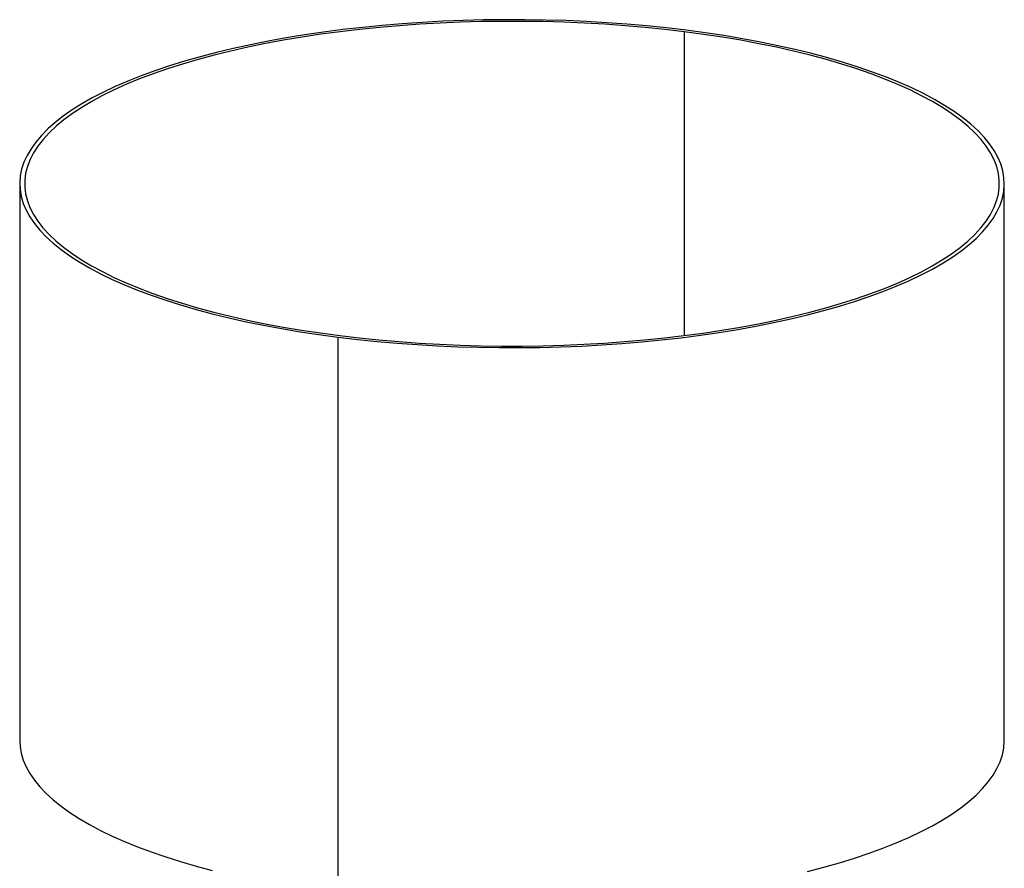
# Paper-space layout '_Dimétrica' of a CAD drawing. Header units: millimetres. Extents: x -524 to -124, y -602 to 112.
# Tile 2 of 2: x -524 to -124, y -233 to 112. Entities that reach past the tile are written whole.
import ezdxf

# ---------------------------------------------------------------- set-up
doc = ezdxf.new("R2010")
doc.units = ezdxf.units.MM

psp = doc.layouts.new('_Dimétrica')

# ---------------------------------------------------------------- linework, layer by layer
at = {"color": 8, "linetype": 'Continuous', "lineweight": 25}
psp.add_line((-253.86, 106.92), (-253.86, -16.55), dxfattribs=at)
at = {"color": 7, "linetype": 'Continuous', "lineweight": 25}
for p, q in [((-523.87, 45.18), (-523.87, -181.09)), ((-123.87, -181.09), (-123.87, 45.18)), ((-394.58, -17.18), (-394.58, -243.45))]:
    psp.add_line(p, q, dxfattribs=at)
at = {"color": 7, "linetype": 'Continuous', "lineweight": 25, "flags": 128}
for points in [[(-253.16, 107.54), (-261.05, 108.48), (-269.06, 109.3), (-277.16, 110.01), (-285.35, 110.6), (-293.6, 111.08), (-301.9, 111.45), (-310.25, 111.7), (-318.62, 111.83), (-326.99, 111.84), (-335.36, 111.74), (-343.72, 111.52), (-352.03, 111.19), (-360.3, 110.74), (-368.5, 110.17), (-376.63, 109.49), (-384.66, 108.7), (-392.58, 107.79), (-400.39, 106.78), (-408.06, 105.66), (-415.58, 104.43), (-422.95, 103.1), (-430.13, 101.66), (-437.14, 100.13), (-443.94, 98.5), (-450.53, 96.78), (-456.9, 94.96), (-463.04, 93.06), (-468.93, 91.08), (-474.57, 89.01), (-479.94, 86.87), (-485.04, 84.66), (-489.86, 82.37), (-494.39, 80.02), (-498.61, 77.61), (-502.53, 75.14), (-506.14, 72.62), (-509.43, 70.05), (-512.39, 67.44), (-515.02, 64.79), (-517.32, 62.11), (-519.27, 59.39), (-520.89, 56.65), (-522.15, 53.89), (-523.07, 51.12), (-523.65, 48.33), (-523.87, 45.54), (-523.73, 42.75), (-523.25, 39.96), (-522.42, 37.18), (-521.24, 34.42), (-519.72, 31.67), (-517.85, 28.95), (-515.64, 26.25), (-513.09, 23.59), (-510.21, 20.97), (-507.01, 18.39), (-503.48, 15.86), (-499.64, 13.38), (-495.49, 10.95), (-491.04, 8.59), (-486.29, 6.29), (-481.27, 4.05), (-475.96, 1.89), (-470.39, -0.19), (-464.56, -2.2), (-458.48, -4.12), (-452.17, -5.96), (-445.63, -7.7), (-438.88, -9.36), (-431.93, -10.91), (-424.79, -12.37), (-417.47, -13.73), (-409.99, -14.99), (-402.35, -16.14), (-394.58, -17.18)], [(-253.86, 106.92), (-261.79, 107.86), (-269.82, 108.68), (-277.96, 109.39), (-286.17, 109.98), (-294.46, 110.45), (-302.79, 110.81), (-311.17, 111.05), (-319.56, 111.17), (-327.97, 111.17), (-336.37, 111.05), (-344.74, 110.82), (-353.08, 110.46), (-361.37, 109.99), (-369.58, 109.4), (-377.72, 108.7), (-385.76, 107.88), (-393.68, 106.94), (-401.48, 105.9), (-409.14, 104.75), (-416.65, 103.49), (-423.99, 102.12), (-431.15, 100.66), (-438.12, 99.09), (-444.88, 97.42), (-451.42, 95.66), (-457.73, 93.81), (-463.8, 91.88), (-469.62, 89.85), (-475.18, 87.75), (-480.46, 85.57), (-485.46, 83.32), (-490.17, 81), (-494.59, 78.62), (-498.69, 76.17), (-502.48, 73.67), (-505.94, 71.12), (-509.08, 68.52), (-511.88, 65.88), (-514.35, 63.2), (-516.47, 60.49), (-518.25, 57.75), (-519.67, 54.99), (-520.74, 52.21), (-521.46, 49.42), (-521.82, 46.62), (-521.83, 43.82), (-521.47, 41.02), (-520.76, 38.23), (-519.7, 35.45), (-518.28, 32.68), (-516.52, 29.95), (-514.4, 27.23), (-511.95, 24.55), (-509.15, 21.91), (-506.02, 19.31), (-502.56, 16.76), (-498.78, 14.26), (-494.69, 11.81), (-490.28, 9.42), (-485.58, 7.1), (-480.59, 4.85), (-475.31, 2.67), (-469.76, 0.56), (-463.95, -1.46), (-457.88, -3.4), (-451.57, -5.25), (-445.04, -7.01), (-438.28, -8.68), (-431.32, -10.25), (-424.17, -11.72), (-416.83, -13.09), (-409.33, -14.35), (-401.67, -15.51), (-393.87, -16.55)], [(-394.58, -17.18), (-386.68, -18.11), (-378.68, -18.93), (-370.57, -19.64), (-362.39, -20.23), (-354.14, -20.71), (-345.83, -21.08), (-337.49, -21.33), (-329.12, -21.46), (-320.74, -21.47), (-312.37, -21.37), (-304.02, -21.15), (-295.7, -20.82), (-287.44, -20.37), (-279.23, -19.8), (-271.11, -19.12), (-263.08, -18.33), (-255.15, -17.42), (-247.35, -16.41), (-239.68, -15.29), (-232.15, -14.06), (-224.79, -12.73), (-217.6, -11.29), (-210.6, -9.76), (-203.8, -8.13), (-197.2, -6.41), (-190.83, -4.6), (-184.7, -2.7), (-178.8, -0.71), (-173.17, 1.35), (-167.79, 3.5), (-162.69, 5.71), (-157.87, 8), (-153.35, 10.35), (-149.12, 12.76), (-145.2, 15.22), (-141.59, 17.74), (-138.31, 20.31), (-135.35, 22.92), (-132.71, 25.58), (-130.42, 28.26), (-128.46, 30.98), (-126.85, 33.72), (-125.58, 36.48), (-124.66, 39.25), (-124.09, 42.04), (-123.87, 44.83), (-124, 47.62), (-124.48, 50.41), (-125.31, 53.19), (-126.49, 55.95), (-128.02, 58.7), (-129.89, 61.42), (-132.1, 64.11), (-134.65, 66.77), (-137.52, 69.4), (-140.73, 71.98), (-144.26, 74.51), (-148.1, 76.99), (-152.25, 79.42), (-156.7, 81.78), (-161.44, 84.08), (-166.47, 86.32), (-171.78, 88.48), (-177.35, 90.56), (-183.18, 92.57), (-189.25, 94.49), (-195.57, 96.32), (-202.1, 98.07), (-208.85, 99.72), (-215.81, 101.28), (-222.95, 102.74), (-230.27, 104.1), (-237.75, 105.35), (-245.39, 106.5), (-253.16, 107.54)], [(-393.87, -16.55), (-385.95, -17.49), (-377.91, -18.31), (-369.78, -19.02), (-361.56, -19.61), (-353.28, -20.08), (-344.94, -20.44), (-336.57, -20.68), (-328.17, -20.8), (-319.77, -20.8), (-311.37, -20.68), (-302.99, -20.45), (-294.66, -20.09), (-286.37, -19.62), (-278.15, -19.03), (-270.02, -18.33), (-261.98, -17.51), (-254.05, -16.58), (-246.25, -15.53), (-238.59, -14.38), (-231.08, -13.12), (-223.74, -11.76), (-216.58, -10.29), (-209.62, -8.72), (-202.86, -7.06), (-196.32, -5.3), (-190, -3.45), (-183.93, -1.51), (-178.11, 0.51), (-172.56, 2.62), (-167.27, 4.79), (-162.27, 7.05), (-157.56, 9.37), (-153.15, 11.75), (-149.05, 14.2), (-145.26, 16.7), (-141.79, 19.25), (-138.66, 21.85), (-135.85, 24.49), (-133.39, 27.17), (-131.26, 29.88), (-129.49, 32.62), (-128.06, 35.38), (-126.99, 38.16), (-126.28, 40.95), (-125.91, 43.75), (-125.91, 46.55), (-126.26, 49.35), (-126.97, 52.14), (-128.03, 54.92), (-129.45, 57.68), (-131.22, 60.42), (-133.33, 63.13), (-135.79, 65.81), (-138.58, 68.46), (-141.71, 71.06), (-145.17, 73.61), (-148.95, 76.11), (-153.05, 78.56), (-157.45, 80.95), (-162.16, 83.27), (-167.15, 85.52), (-172.43, 87.7), (-177.98, 89.81), (-183.79, 91.83), (-189.85, 93.77), (-196.16, 95.62), (-202.7, 97.38), (-209.45, 99.05), (-216.42, 100.62), (-223.57, 102.09), (-230.91, 103.46), (-238.41, 104.72), (-246.07, 105.88), (-253.86, 106.92)], [(-523.87, -181.09), (-523.73, -183.53), (-523.25, -186.32), (-522.42, -189.09), (-521.24, -191.86), (-519.72, -194.6), (-517.85, -197.33), (-515.64, -200.02), (-513.09, -202.68), (-510.21, -205.3), (-507.01, -207.88), (-503.48, -210.41), (-499.64, -212.9), (-495.49, -215.32), (-491.04, -217.69), (-486.29, -219.99), (-481.27, -222.22), (-475.96, -224.38), (-470.39, -226.47), (-464.56, -228.47), (-458.48, -230.4), (-452.17, -232.23), (-445.63, -233.98)], [(-203.8, -234.41), (-197.2, -232.68), (-190.83, -230.87), (-184.7, -228.97), (-178.8, -226.98), (-173.17, -224.92), (-167.79, -222.78), (-162.69, -220.56), (-157.87, -218.28), (-153.35, -215.93), (-149.12, -213.52), (-145.2, -211.05), (-141.59, -208.53), (-138.31, -205.96), (-135.35, -203.35), (-132.71, -200.7), (-130.42, -198.01), (-128.46, -195.3), (-126.85, -192.56), (-125.58, -189.8), (-124.66, -187.02), (-124.09, -184.24), (-123.87, -181.44), (-123.87, -181.09)]]:
    psp.add_lwpolyline(points, dxfattribs=at)

doc.saveas('drawing.dxf')
